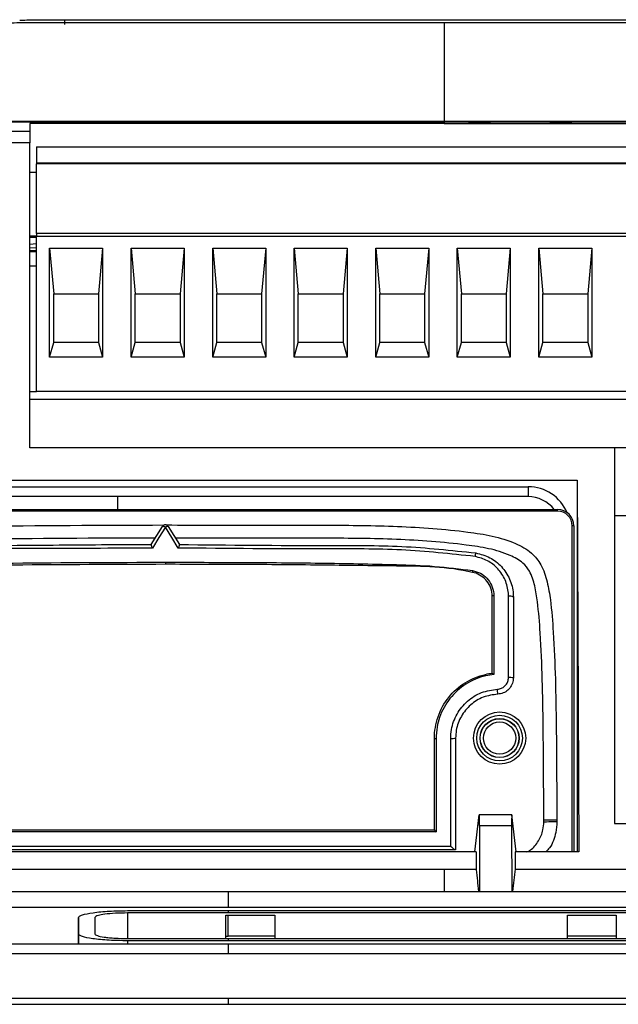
# Model space of a CAD drawing. Extents: x 594 to 1520, y 236 to 1207.
# Tile 11 of 71: x 1048 to 1085, y 380 to 441. Entities that reach past the tile are written whole.
import ezdxf

# ---------------------------------------------------------------- set-up
doc = ezdxf.new("R2010")
doc.units = 0
doc.header["$LTSCALE"] = 5
doc.layers.get('0').update_dxf_attribs({"linetype": 'CONTINUOUS'})

msp = doc.modelspace()

# ---------------------------------------------------------------- linework, layer by layer
at = {"color": 7, "linetype": 'Continuous'}
for p, q in [((1051.03, 440.553), (1074.288, 440.553)), ((1074.288, 440.553), (1097.546, 440.553)), ((1000.452, 434.313), (1121.688, 434.313)), ((1049.904, 434.318), (1061.07, 434.318)), ((1061.07, 434.318), (1074.323, 434.318)), ((1074.323, 434.318), (1087.577, 434.318)), ((1029.323, 433.723), (1048.909, 433.723)), ((1085.828, 434.266), (1031.323, 434.266)), ((1074.323, 434.264), (1031.323, 434.264)), ((1074.323, 434.181), (1048.909, 434.181)), ((1048.909, 433.723), (1048.909, 432.997)), ((1050.977, 434.228), (1050.977, 434.235)), ((1051.478, 434.206), (1051.478, 434.234)), ((1051.556, 434.234), (1051.478, 434.232)), ((1051.873, 434.206), (1051.478, 434.206)), ((1051.556, 434.244), (1051.873, 434.244)), ((1051.556, 434.234), (1051.556, 434.244)), ((1051.873, 434.234), (1051.556, 434.234)), ((1051.873, 434.244), (1051.873, 434.206)), ((1057.203, 434.206), (1055.86, 434.206)), ((1056.308, 434.233), (1055.913, 434.233)), ((1056.416, 434.213), (1056.416, 434.223)), ((1056.44, 434.214), (1056.416, 434.213)), ((1056.44, 434.214), (1057.203, 434.214)), ((1056.44, 434.206), (1056.44, 434.214)), ((1056.808, 434.224), (1056.808, 434.234)), ((1057.203, 434.214), (1057.203, 434.206)), ((1060.848, 434.218), (1061.243, 434.219)), ((1061.296, 434.234), (1060.901, 434.235)), ((1061.243, 434.209), (1061.111, 434.208)), ((1061.243, 434.209), (1061.243, 434.219)), ((1061.401, 434.224), (1061.438, 434.23)), ((1061.438, 434.22), (1061.438, 434.23)), ((1061.717, 434.224), (1061.717, 434.234)), ((1061.796, 434.209), (1061.796, 434.219)), ((1061.817, 434.217), (1061.817, 434.227)), ((1061.972, 434.231), (1061.972, 434.241)), ((1062.007, 434.23), (1061.972, 434.231)), ((1065.783, 434.221), (1066.652, 434.244)), ((1065.783, 434.215), (1065.783, 434.221)), ((1066.6, 434.215), (1065.783, 434.215)), ((1066.13, 434.22), (1065.92, 434.215)), ((1066.6, 434.234), (1066.13, 434.221)), ((1066.13, 434.221), (1066.6, 434.221)), ((1066.13, 434.215), (1066.13, 434.221)), ((1066.652, 434.234), (1066.6, 434.232)), ((1066.6, 434.221), (1066.6, 434.234)), ((1066.6, 434.215), (1066.6, 434.221)), ((1066.6, 434.206), (1066.6, 434.215)), ((1066.995, 434.206), (1066.6, 434.206)), ((1066.652, 434.244), (1066.995, 434.244)), ((1066.652, 434.234), (1066.652, 434.244)), ((1066.995, 434.234), (1066.652, 434.234)), ((1066.995, 434.244), (1066.995, 434.221)), ((1066.995, 434.221), (1067.258, 434.221)), ((1066.995, 434.215), (1066.995, 434.221)), ((1066.995, 434.215), (1066.995, 434.206)), ((1067.258, 434.215), (1066.995, 434.215)), ((1067.258, 434.221), (1067.258, 434.215)), ((1070.824, 434.218), (1071.167, 434.219)), ((1070.877, 434.224), (1071.114, 434.244)), ((1071.222, 434.223), (1070.877, 434.224)), ((1071.167, 434.209), (1071.086, 434.209)), ((1071.114, 434.244), (1072.115, 434.244)), ((1071.114, 434.234), (1071.114, 434.244)), ((1071.389, 434.234), (1071.114, 434.234)), ((1071.167, 434.209), (1071.167, 434.219)), ((1071.431, 434.237), (1071.35, 434.23)), ((1072.115, 434.237), (1071.431, 434.237)), ((1071.799, 434.209), (1071.799, 434.219)), ((1072.115, 434.244), (1072.115, 434.237)), ((1074.323, 434.264), (1074.323, 434.181)), ((1117.323, 434.264), (1074.323, 434.264)), ((1074.323, 434.181), (1114.809, 434.181)), ((1076.177, 434.218), (1076.177, 434.228)), ((1076.207, 434.218), (1076.177, 434.218)), ((1076.207, 434.209), (1076.207, 434.219)), ((1077.103, 434.235), (1076.708, 434.234)), ((1076.76, 434.209), (1076.76, 434.219)), ((1080.8, 434.244), (1082.144, 434.244)), ((1080.8, 434.237), (1080.8, 434.244)), ((1081.696, 434.237), (1080.8, 434.237)), ((1081.459, 434.206), (1081.064, 434.206)), ((1081.696, 434.227), (1081.696, 434.237)), ((1081.959, 434.234), (1081.696, 434.234)), ((1082.144, 434.244), (1082.144, 434.239)), ((1048.909, 432.997), (1029.323, 432.997)), ((1048.909, 414.295), (1048.909, 432.997)), ((1049.309, 432.745), (1114.199, 432.745)), ((1049.309, 432.745), (1049.309, 431.758)), ((1114.199, 431.758), (1049.309, 431.758)), ((1049.309, 431.758), (1049.309, 431.709)), ((1114.199, 431.709), (1049.309, 431.709)), ((1049.309, 427.442), (1049.309, 431.709)), ((1049.309, 431.181), (1048.909, 431.181)), ((1049.368, 427.275), (1048.909, 427.272)), ((1049.309, 427.442), (1049.309, 427.245)), ((1114.199, 427.442), (1049.309, 427.442)), ((1049.309, 417.745), (1049.309, 427.245)), ((1114.199, 427.245), (1049.309, 427.245)), ((1048.909, 426.792), (1049.309, 426.82)), ((1048.909, 426.548), (1049.309, 426.581)), ((1050.124, 419.845), (1050.124, 426.545)), ((1050.124, 426.545), (1053.374, 426.545)), ((1050.124, 426.545), (1050.374, 423.745)), ((1053.374, 426.545), (1053.124, 423.745)), ((1053.374, 426.545), (1053.374, 419.845)), ((1055.124, 419.845), (1055.124, 426.545)), ((1055.124, 426.545), (1058.374, 426.545)), ((1055.124, 426.545), (1055.374, 423.745)), ((1058.374, 426.545), (1058.124, 423.745)), ((1058.374, 426.545), (1058.374, 419.845)), ((1060.124, 419.845), (1060.124, 426.545)), ((1060.124, 426.545), (1063.374, 426.545)), ((1060.124, 426.545), (1060.374, 423.745)), ((1063.374, 426.545), (1063.124, 423.745)), ((1063.374, 426.545), (1063.374, 419.845)), ((1065.124, 419.845), (1065.124, 426.545)), ((1065.124, 426.545), (1068.374, 426.545)), ((1065.124, 426.545), (1065.374, 423.745)), ((1068.374, 426.545), (1068.124, 423.745)), ((1068.374, 426.545), (1068.374, 419.845)), ((1070.124, 419.845), (1070.124, 426.545)), ((1070.124, 426.545), (1073.374, 426.545)), ((1070.124, 426.545), (1070.374, 423.745)), ((1073.374, 426.545), (1073.124, 423.745)), ((1073.374, 426.545), (1073.374, 419.845)), ((1075.124, 419.845), (1075.124, 426.545)), ((1075.124, 426.545), (1078.374, 426.545)), ((1075.124, 426.545), (1075.374, 423.745)), ((1078.374, 426.545), (1078.124, 423.745)), ((1078.374, 426.545), (1078.374, 419.845)), ((1080.124, 419.845), (1080.124, 426.545)), ((1080.124, 426.545), (1083.374, 426.545)), ((1080.124, 426.545), (1080.374, 423.745)), ((1083.374, 426.545), (1083.124, 423.745)), ((1083.374, 426.545), (1083.374, 419.845)), ((1049.309, 426.32), (1048.909, 426.32)), ((1048.909, 425.445), (1049.309, 425.445)), ((1050.374, 420.745), (1050.374, 423.745)), ((1050.374, 423.745), (1053.124, 423.745)), ((1053.124, 423.745), (1053.124, 420.745)), ((1055.374, 420.745), (1055.374, 423.745)), ((1055.374, 423.745), (1058.124, 423.745)), ((1058.124, 423.745), (1058.124, 420.745)), ((1060.374, 420.745), (1060.374, 423.745)), ((1060.374, 423.745), (1063.124, 423.745)), ((1063.124, 423.745), (1063.124, 420.745)), ((1065.374, 420.745), (1065.374, 423.745)), ((1065.374, 423.745), (1068.124, 423.745)), ((1068.124, 423.745), (1068.124, 420.745)), ((1070.374, 420.745), (1070.374, 423.745)), ((1070.374, 423.745), (1073.124, 423.745)), ((1073.124, 423.745), (1073.124, 420.745)), ((1075.374, 420.745), (1075.374, 423.745)), ((1075.374, 423.745), (1078.124, 423.745)), ((1078.124, 423.745), (1078.124, 420.745)), ((1080.374, 420.745), (1080.374, 423.745)), ((1080.374, 423.745), (1083.124, 423.745)), ((1083.124, 423.745), (1083.124, 420.745)), ((1050.124, 419.845), (1050.374, 420.745)), ((1053.124, 420.745), (1050.374, 420.745)), ((1053.124, 420.745), (1053.374, 419.845)), ((1055.124, 419.845), (1055.374, 420.745)), ((1058.124, 420.745), (1055.374, 420.745)), ((1058.124, 420.745), (1058.374, 419.845)), ((1060.124, 419.845), (1060.374, 420.745)), ((1063.124, 420.745), (1060.374, 420.745)), ((1063.124, 420.745), (1063.374, 419.845)), ((1065.124, 419.845), (1065.374, 420.745)), ((1068.124, 420.745), (1065.374, 420.745)), ((1068.124, 420.745), (1068.374, 419.845)), ((1070.124, 419.845), (1070.374, 420.745)), ((1073.124, 420.745), (1070.374, 420.745)), ((1073.124, 420.745), (1073.374, 419.845)), ((1075.124, 419.845), (1075.374, 420.745)), ((1078.124, 420.745), (1075.374, 420.745)), ((1078.124, 420.745), (1078.374, 419.845)), ((1080.124, 419.845), (1080.374, 420.745)), ((1083.124, 420.745), (1080.374, 420.745)), ((1083.124, 420.745), (1083.374, 419.845)), ((1053.374, 419.845), (1050.124, 419.845)), ((1058.374, 419.845), (1055.124, 419.845)), ((1063.374, 419.845), (1060.124, 419.845)), ((1068.374, 419.845), (1065.124, 419.845)), ((1073.374, 419.845), (1070.124, 419.845)), ((1078.374, 419.845), (1075.124, 419.845)), ((1083.374, 419.845), (1080.124, 419.845)), ((1048.909, 417.745), (1049.309, 417.745)), ((1114.199, 417.745), (1049.309, 417.745)), ((1114.809, 417.245), (1048.909, 417.245)), ((1084.776, 414.295), (1048.909, 414.295)), ((1084.776, 414.295), (1084.776, 410.145)), ((1113.776, 414.295), (1084.776, 414.295)), ((1031.971, 412.295), (1082.472, 412.295)), ((1082.472, 412.295), (1082.585, 389.495)), ((1082.472, 412.295), (1082.472, 389.495)), ((1034.972, 411.895), (1079.472, 411.895)), ((1079.472, 411.895), (1079.472, 411.295)), ((1079.472, 411.295), (1034.972, 411.295)), ((1054.288, 411.295), (1054.288, 410.505)), ((1033.172, 410.505), (1081.272, 410.505)), ((1081.272, 410.405), (1033.172, 410.405)), ((1081.272, 410.405), (1081.272, 410.505)), ((1084.776, 410.145), (1113.776, 410.145)), ((1084.776, 410.145), (1084.776, 391.245)), ((1082.272, 409.505), (1082.172, 409.505)), ((1082.272, 409.505), (1082.272, 389.495)), ((1077.262, 400.458), (1077.262, 405.189)), ((1077.362, 405.209), (1077.362, 400.374)), ((1078.262, 400.188), (1078.262, 405.189)), ((1078.562, 405.131), (1078.562, 400.176)), ((1073.722, 390.843), (1073.722, 396.458)), ((1073.822, 396.45), (1073.822, 390.721)), ((1074.722, 389.846), (1074.722, 396.458)), ((1075.022, 396.481), (1075.022, 389.631)), ((1076.206, 389.495), (1076.474, 391.773)), ((1078.467, 391.782), (1076.476, 391.782)), ((1078.737, 389.495), (1078.469, 391.773)), ((1080.431, 391.35), (1080.43, 391.439)), ((1081.23, 391.446), (1081.231, 391.357)), ((1040.722, 390.846), (1073.722, 390.846)), ((1076.486, 391.099), (1076.477, 387.07)), ((1078.457, 391.099), (1076.486, 391.099)), ((1078.457, 391.099), (1078.466, 387.07)), ((1084.776, 391.245), (1113.776, 391.245)), ((1073.822, 390.721), (1040.622, 390.721)), ((1075.009, 389.631), (1039.434, 389.631)), ((1039.722, 389.846), (1074.722, 389.846)), ((1075.022, 389.631), (1075.009, 389.631)), ((1076.274, 389.495), (1038.169, 389.495)), ((1076.274, 389.495), (1076.274, 388.446)), ((1078.669, 389.495), (1078.669, 388.446)), ((1082.585, 389.495), (1078.669, 389.495)), ((1038.169, 388.446), (1074.323, 388.446)), ((1074.323, 388.446), (1074.323, 387.07)), ((1074.323, 388.446), (1076.274, 388.446)), ((1078.669, 388.446), (1122.156, 388.446)), ((1061.07, 387.042), (1033.006, 387.042)), ((1038.008, 387.07), (1074.323, 387.07)), ((1115.641, 387.042), (1061.07, 387.042)), ((1074.323, 387.07), (1076.435, 387.07)), ((1076.477, 387.07), (1076.435, 387.07)), ((1076.477, 387.07), (1078.466, 387.07)), ((1078.466, 387.07), (1078.508, 387.07)), ((1078.508, 387.07), (1115.641, 387.07)), ((1032.7, 386.101), (1061.07, 386.101)), ((1061.07, 386.101), (1114.056, 386.101)), ((1051.903, 385.471), (1051.903, 383.839)), ((1051.903, 384.47), (1051.903, 385.469)), ((1052.903, 385.469), (1052.903, 384.47)), ((1054.903, 385.893), (1061.07, 385.893)), ((1061.07, 385.752), (1054.903, 385.752)), ((1060.932, 385.612), (1061.07, 385.612)), ((1060.932, 384.326), (1060.932, 385.612)), ((1061.07, 385.893), (1090.903, 385.893)), ((1061.07, 385.893), (1061.07, 385.752)), ((1090.903, 385.752), (1061.07, 385.752)), ((1061.07, 384.326), (1061.07, 385.612)), ((1061.07, 385.612), (1063.932, 385.612)), ((1063.932, 385.612), (1063.932, 384.326)), ((1081.874, 384.326), (1081.874, 385.612)), ((1081.874, 385.612), (1084.874, 385.612)), ((1084.874, 385.612), (1084.874, 384.326)), ((1051.903, 384.504), (1051.903, 383.839)), ((1051.903, 383.839), (1051.903, 384.47)), ((1054.903, 384.187), (1061.07, 384.187)), ((1060.932, 384.187), (1060.932, 384.326)), ((1060.932, 384.326), (1061.07, 384.326)), ((1063.932, 384.326), (1061.07, 384.326)), ((1061.07, 384.187), (1061.07, 384.046)), ((1061.07, 384.187), (1090.903, 384.187)), ((1063.932, 384.326), (1063.932, 384.187)), ((1081.874, 384.187), (1081.874, 384.326)), ((1084.874, 384.326), (1081.874, 384.326)), ((1084.874, 384.326), (1084.874, 384.187)), ((1061.07, 383.839), (1034.816, 383.839)), ((1061.07, 384.046), (1054.903, 384.046)), ((1054.903, 384.046), (1054.903, 383.839)), ((1090.903, 384.046), (1061.07, 384.046)), ((1111.941, 383.839), (1061.07, 383.839)), ((1061.07, 383.248), (1014.388, 383.248)), ((1107.752, 383.248), (1061.07, 383.248)), ((1008.185, 380.148), (1061.07, 380.148)), ((1016.258, 380.524), (1061.07, 380.524)), ((1061.07, 380.524), (1061.07, 380.148)), ((1061.07, 380.524), (1105.881, 380.524)), ((1061.07, 380.148), (1113.954, 380.148))]:
    msp.add_line(p, q, dxfattribs=at)
at = {"color": 8, "linetype": 'Continuous'}
for p, q in [((1051.03, 440.553), (1051.03, 440.266)), ((1049.309, 427.221), (1048.909, 427.221)), ((1049.309, 427.198), (1048.909, 427.198)), ((1049.309, 426.368), (1048.909, 426.368)), ((1082.172, 389.495), (1082.172, 409.505)), ((1054.903, 385.752), (1054.903, 384.187))]:
    msp.add_line(p, q, dxfattribs=at)
at = {"color": 7, "linetype": 'Continuous', "flags": 128}
for points in [[(1074.323, 440.369), (1062.636, 440.369), (1050.95, 440.369)], [(1097.697, 440.369), (1086.01, 440.369), (1074.323, 440.369)], [(1056.36, 408.351), (1056.707, 408.911), (1057.051, 409.468)], [(1057.222, 409.428), (1056.827, 408.787), (1056.43, 408.141)], [(1057.051, 409.468), (1057.059, 409.475), (1057.072, 409.478), (1057.089, 409.478), (1057.11, 409.474), (1057.135, 409.467), (1057.162, 409.457), (1057.191, 409.444), (1057.222, 409.428)], [(1057.222, 409.428), (1057.252, 409.444), (1057.281, 409.457), (1057.308, 409.467), (1057.333, 409.474), (1057.354, 409.478), (1057.371, 409.478), (1057.384, 409.475), (1057.392, 409.468)], [(1058.013, 408.141), (1057.616, 408.787), (1057.222, 409.428)], [(1057.392, 409.468), (1057.736, 408.911), (1058.083, 408.351)], [(1057.22, 407.267), (1057.22, 407.244), (1057.22, 407.221), (1057.22, 407.199), (1057.22, 407.18), (1057.22, 407.163), (1057.22, 407.151), (1057.22, 407.143), (1057.22, 407.141)], [(1081.23, 391.446), (1081.215, 391.446), (1081.169, 391.446), (1081.095, 391.445), (1080.996, 391.444), (1080.875, 391.443), (1080.736, 391.442), (1080.586, 391.44), (1080.43, 391.439)], [(1080.431, 391.35), (1080.587, 391.351), (1080.737, 391.353), (1080.875, 391.354), (1080.997, 391.355), (1081.096, 391.356), (1081.17, 391.357), (1081.216, 391.357), (1081.231, 391.357)]]:
    msp.add_lwpolyline(points, dxfattribs=at)
at = {"color": 7, "linetype": 'Continuous'}
for radius in [1.6, 1.4, 1.2, 1.189, 0.989]:
    msp.add_circle((1077.72, 396.481), radius, dxfattribs=at)
at = {"color": 8, "linetype": 'Continuous'}
msp.add_arc((1079.472, 409.295), 2.6, 22.98382, 90, dxfattribs=at)
at = {"color": 7, "linetype": 'Continuous'}
for centre, radius, start, end in [((1079.472, 409.295), 2, 37.24556, 90), ((1081.272, 409.505), 1, 0, 90), ((1081.272, 409.505), 0.9, 0, 90), ((1057.222, 409.363), 0.2, 31.73953, 148.26047), ((1077.307, 407.491), 1.103, 161.68263, 173.15435), ((1076.87, 406.59), 0.821, 168.1858, 176.84529), ((1077.338, 405.066), 0.145, 80.44869, 121.57621), ((1078.335, 404.759), 0.436, 58.50967, 99.51974), ((1078.337, 398.242), 1.947, 83.36237, 92.20587), ((969.481, 394.786), 108.214, 2.3257, 2.4872), ((1073.797, 396.778), 0.329, 256.79113, 274.34748), ((1074.796, 397.446), 0.991, 265.68497, 283.14269)]:
    msp.add_arc(centre, radius, start, end, dxfattribs=at)
for centre, major_axis, start_param, end_param in [((1076.473, 390.982), (0.004, 0.8), 4.86026, 6.431056), ((1078.471, 390.982), (-0.004, 0.8), 6.135314, 7.706111)]:
    msp.add_ellipse(centre, major_axis=major_axis, ratio=0.01679, start_param=start_param, end_param=end_param, dxfattribs=at)
for points, knots in [([(1050.95, 440.369), (1050.6, 440.369), (1049.902, 440.368), (1048.927, 440.362), (1048.078, 440.352), (1047.683, 440.342), (1047.486, 440.337)], [0, 0, 0, 0, 0.250122, 0.500048, 0.749927, 1, 1, 1, 1]), ([(1048.289, 440.526), (1048.424, 440.529), (1048.71, 440.537), (1049.343, 440.545), (1050.134, 440.552), (1050.727, 440.553), (1051.03, 440.553)], [0, 0, 0, 0, 0.2197266, 0.4634832, 0.7263779, 1, 1, 1, 1]), ([(1074.323, 440.369), (1074.323, 440.009), (1074.323, 439.287), (1074.323, 437.869), (1074.323, 436.24), (1074.323, 434.958), (1074.323, 434.318)], [0, 0, 0, 0, 0.249994, 0.5, 0.750004, 1, 1, 1, 1]), ([(1044.869, 434.321), (1045.655, 434.32), (1047.184, 434.319), (1049.014, 434.318), (1049.904, 434.318)], [0, 0, 0, 0, 0.5136657, 1, 1, 1, 1]), ([(1048.909, 434.181), (1048.909, 434.145), (1048.909, 434.037), (1048.909, 433.848), (1048.909, 433.723)], [0, 0, 0, 0, 0.3341974, 1, 1, 1, 1]), ([(1050.977, 434.235), (1051.039, 434.236), (1051.164, 434.236), (1051.345, 434.239), (1051.487, 434.241), (1051.539, 434.243), (1051.556, 434.244)], [0, 0, 0, 0, 0.252296, 0.504214, 0.838791, 1, 1, 1, 1]), ([(1051.478, 434.234), (1051.442, 434.233), (1051.37, 434.232), (1051.208, 434.23), (1051.069, 434.229), (1050.977, 434.228)], [0, 0, 0, 0, 0.250692, 0.501653, 1, 1, 1, 1]), ([(1055.86, 434.206), (1055.891, 434.209), (1055.943, 434.214), (1056.171, 434.219), (1056.326, 434.222), (1056.416, 434.223)], [0, 0, 0, 0, 0.382587, 0.640322, 1, 1, 1, 1]), ([(1055.913, 434.233), (1055.931, 434.235), (1055.959, 434.238), (1056.109, 434.242), (1056.282, 434.243), (1056.445, 434.244), (1056.55, 434.244), (1056.573, 434.244)], [0, 0, 0, 0, 0.338003, 0.514124, 0.689551, 0.930945, 1, 1, 1, 1]), ([(1056.416, 434.213), (1056.351, 434.212), (1056.231, 434.21), (1056.125, 434.208), (1056.076, 434.206)], [0, 0, 0, 0, 0.533381, 1, 1, 1, 1]), ([(1056.565, 434.238), (1056.528, 434.238), (1056.467, 434.238), (1056.395, 434.237), (1056.344, 434.236), (1056.317, 434.235), (1056.311, 434.233), (1056.308, 434.233)], [0, 0, 0, 0, 0.237764, 0.394266, 0.550854, 0.790943, 1, 1, 1, 1]), ([(1056.416, 434.223), (1056.443, 434.224), (1056.498, 434.225), (1056.607, 434.227), (1056.681, 434.228), (1056.73, 434.229)], [0, 0, 0, 0, 0.250314, 0.500645, 1, 1, 1, 1]), ([(1057.004, 434.225), (1056.959, 434.224), (1056.868, 434.222), (1056.661, 434.219), (1056.528, 434.216), (1056.44, 434.214)], [0, 0, 0, 0, 0.252014, 0.50336, 1, 1, 1, 1]), ([(1056.808, 434.234), (1056.806, 434.234), (1056.802, 434.235), (1056.758, 434.237), (1056.702, 434.238), (1056.634, 434.238), (1056.587, 434.238), (1056.565, 434.238)], [0, 0, 0, 0, 0.297279, 0.478838, 0.661196, 0.833302, 1, 1, 1, 1]), ([(1056.573, 434.244), (1056.668, 434.244), (1056.826, 434.244), (1057.019, 434.242), (1057.142, 434.239), (1057.197, 434.237), (1057.202, 434.235), (1057.203, 434.235)], [0, 0, 0, 0, 0.29861, 0.496988, 0.695314, 0.890707, 1, 1, 1, 1]), ([(1056.73, 434.229), (1056.741, 434.23), (1056.763, 434.23), (1056.798, 434.232), (1056.804, 434.233), (1056.808, 434.234)], [0, 0, 0, 0, 0.251984, 0.504555, 1, 1, 1, 1]), ([(1057.203, 434.225), (1057.198, 434.226), (1057.187, 434.228), (1057.086, 434.231), (1056.956, 434.233), (1056.855, 434.233), (1056.808, 434.233)], [0, 0, 0, 0, 0.2740031, 0.5506906, 0.792616, 1, 1, 1, 1]), ([(1057.203, 434.235), (1057.201, 434.234), (1057.194, 434.231), (1057.121, 434.228), (1057.039, 434.226), (1057.004, 434.225)], [0, 0, 0, 0, 0.251737, 0.679262, 1, 1, 1, 1]), ([(1061.513, 434.206), (1061.43, 434.206), (1061.279, 434.206), (1061.084, 434.209), (1060.943, 434.212), (1060.87, 434.215), (1060.854, 434.217), (1060.848, 434.218)], [0, 0, 0, 0, 0.247127, 0.453343, 0.659171, 0.879541, 1, 1, 1, 1]), ([(1060.901, 434.235), (1060.923, 434.236), (1060.959, 434.239), (1061.091, 434.242), (1061.244, 434.243), (1061.392, 434.244), (1061.486, 434.244), (1061.518, 434.244)], [0, 0, 0, 0, 0.312222, 0.500769, 0.688919, 0.895212, 1, 1, 1, 1]), ([(1061.243, 434.219), (1061.254, 434.218), (1061.271, 434.216), (1061.347, 434.214), (1061.426, 434.213), (1061.489, 434.213), (1061.521, 434.213)], [0, 0, 0, 0, 0.3990031, 0.595974, 0.7935825, 1, 1, 1, 1]), ([(1061.521, 434.238), (1061.493, 434.238), (1061.438, 434.238), (1061.371, 434.237), (1061.319, 434.236), (1061.303, 434.235), (1061.297, 434.234), (1061.296, 434.234)], [0, 0, 0, 0, 0.22402, 0.422474, 0.641869, 0.949577, 1, 1, 1, 1]), ([(1061.558, 434.225), (1061.545, 434.225), (1061.518, 434.225), (1061.465, 434.224), (1061.427, 434.224), (1061.401, 434.224)], [0, 0, 0, 0, 0.2507418, 0.5016993, 1, 1, 1, 1]), ([(1061.438, 434.23), (1061.476, 434.23), (1061.54, 434.23), (1061.622, 434.231), (1061.675, 434.232), (1061.712, 434.233), (1061.715, 434.234), (1061.717, 434.234)], [0, 0, 0, 0, 0.2638068, 0.4398475, 0.6167081, 0.7889208, 1, 1, 1, 1]), ([(1062.191, 434.218), (1062.185, 434.217), (1062.172, 434.214), (1062.058, 434.211), (1061.895, 434.208), (1061.704, 434.206), (1061.569, 434.206), (1061.513, 434.206)], [0, 0, 0, 0, 0.20818, 0.417978, 0.610538, 0.836471, 1, 1, 1, 1]), ([(1061.518, 434.244), (1061.56, 434.244), (1061.672, 434.244), (1061.837, 434.243), (1061.93, 434.242), (1061.972, 434.241)], [0, 0, 0, 0, 0.25189, 0.667119, 1, 1, 1, 1]), ([(1061.717, 434.234), (1061.715, 434.235), (1061.711, 434.236), (1061.67, 434.237), (1061.621, 434.238), (1061.567, 434.238), (1061.534, 434.238), (1061.521, 434.238)], [0, 0, 0, 0, 0.305971, 0.501734, 0.697846, 0.884456, 1, 1, 1, 1]), ([(1061.521, 434.213), (1061.552, 434.213), (1061.613, 434.213), (1061.696, 434.214), (1061.76, 434.215), (1061.792, 434.217), (1061.795, 434.218), (1061.796, 434.219)], [0, 0, 0, 0, 0.191557, 0.384286, 0.598162, 0.816331, 1, 1, 1, 1]), ([(1061.796, 434.219), (1061.793, 434.22), (1061.788, 434.221), (1061.73, 434.223), (1061.667, 434.224), (1061.604, 434.225), (1061.57, 434.225), (1061.558, 434.225)], [0, 0, 0, 0, 0.3432331, 0.5520281, 0.7612475, 0.9185955, 1, 1, 1, 1]), ([(1061.972, 434.231), (1061.941, 434.231), (1061.868, 434.233), (1061.773, 434.233), (1061.717, 434.234)], [0, 0, 0, 0, 0.416922, 1, 1, 1, 1]), ([(1062.112, 434.235), (1062.107, 434.234), (1062.097, 434.232), (1061.998, 434.23), (1061.891, 434.228), (1061.824, 434.227), (1061.817, 434.227)], [0, 0, 0, 0, 0.287575, 0.57723, 0.952902, 1, 1, 1, 1]), ([(1061.817, 434.227), (1061.872, 434.227), (1061.984, 434.226), (1062.105, 434.224), (1062.18, 434.221), (1062.187, 434.219), (1062.191, 434.218)], [0, 0, 0, 0, 0.26126, 0.524859, 0.753405, 1, 1, 1, 1]), ([(1062.122, 434.213), (1062.104, 434.214), (1062.058, 434.215), (1061.948, 434.217), (1061.857, 434.217), (1061.817, 434.217)], [0, 0, 0, 0, 0.2803299, 0.6778942, 1, 1, 1, 1]), ([(1061.972, 434.241), (1061.992, 434.241), (1062.051, 434.239), (1062.104, 434.237), (1062.11, 434.236), (1062.112, 434.235)], [0, 0, 0, 0, 0.2518023, 0.7134892, 1, 1, 1, 1]), ([(1071.497, 434.206), (1071.395, 434.206), (1071.226, 434.206), (1071.027, 434.209), (1070.901, 434.212), (1070.843, 434.215), (1070.828, 434.217), (1070.824, 434.218)], [0, 0, 0, 0, 0.298725, 0.499368, 0.699616, 0.912684, 1, 1, 1, 1]), ([(1071.167, 434.219), (1071.179, 434.218), (1071.198, 434.216), (1071.285, 434.214), (1071.378, 434.213), (1071.447, 434.213), (1071.48, 434.213)], [0, 0, 0, 0, 0.347681, 0.573245, 0.799327, 1, 1, 1, 1]), ([(1071.188, 434.207), (1071.182, 434.208), (1071.172, 434.208), (1071.168, 434.209), (1071.167, 434.209)], [0, 0, 0, 0, 0.6258709, 1, 1, 1, 1]), ([(1071.509, 434.226), (1071.471, 434.226), (1071.394, 434.225), (1071.296, 434.224), (1071.246, 434.223), (1071.222, 434.223)], [0, 0, 0, 0, 0.338363, 0.677808, 1, 1, 1, 1]), ([(1071.35, 434.23), (1071.37, 434.231), (1071.409, 434.231), (1071.492, 434.232), (1071.559, 434.232), (1071.604, 434.232)], [0, 0, 0, 0, 0.251628, 0.5039, 1, 1, 1, 1]), ([(1071.48, 434.213), (1071.519, 434.213), (1071.597, 434.213), (1071.697, 434.214), (1071.767, 434.216), (1071.795, 434.218), (1071.798, 434.219), (1071.799, 434.219)], [0, 0, 0, 0, 0.216843, 0.435777, 0.630938, 0.84406, 1, 1, 1, 1]), ([(1072.048, 434.211), (1071.994, 434.21), (1071.887, 434.208), (1071.681, 434.206), (1071.549, 434.206), (1071.497, 434.206)], [0, 0, 0, 0, 0.374093, 0.751592, 1, 1, 1, 1]), ([(1071.799, 434.219), (1071.795, 434.221), (1071.79, 434.222), (1071.731, 434.224), (1071.661, 434.225), (1071.583, 434.226), (1071.531, 434.226), (1071.509, 434.226)], [0, 0, 0, 0, 0.338044, 0.511708, 0.685003, 0.870318, 1, 1, 1, 1]), ([(1071.604, 434.232), (1071.67, 434.232), (1071.803, 434.232), (1071.972, 434.23), (1072.103, 434.227), (1072.182, 434.223), (1072.19, 434.221), (1072.194, 434.22)], [0, 0, 0, 0, 0.19915, 0.399965, 0.583364, 0.79633, 1, 1, 1, 1]), ([(1072.194, 434.21), (1072.185, 434.212), (1072.17, 434.215), (1072.028, 434.219), (1071.906, 434.221), (1071.821, 434.221), (1071.805, 434.221)], [0, 0, 0, 0, 0.395467, 0.666204, 0.936894, 1, 1, 1, 1]), ([(1072.194, 434.22), (1072.192, 434.219), (1072.189, 434.217), (1072.153, 434.214), (1072.09, 434.212), (1072.048, 434.211)], [0, 0, 0, 0, 0.251256, 0.50306, 1, 1, 1, 1]), ([(1075.812, 434.226), (1075.82, 434.229), (1075.83, 434.235), (1076.01, 434.24), (1076.195, 434.243), (1076.386, 434.244), (1076.5, 434.244), (1076.539, 434.244)], [0, 0, 0, 0, 0.4239365, 0.5925355, 0.7616963, 0.9193662, 1, 1, 1, 1]), ([(1076.509, 434.206), (1076.432, 434.206), (1076.278, 434.206), (1076.084, 434.209), (1075.928, 434.213), (1075.826, 434.218), (1075.817, 434.223), (1075.812, 434.226)], [0, 0, 0, 0, 0.16425, 0.329883, 0.476819, 0.685223, 1, 1, 1, 1]), ([(1076.488, 434.238), (1076.462, 434.238), (1076.408, 434.238), (1076.33, 434.237), (1076.258, 434.236), (1076.198, 434.233), (1076.186, 434.23), (1076.177, 434.228)], [0, 0, 0, 0, 0.1084635, 0.2174715, 0.3617415, 0.5536635, 1, 1, 1, 1]), ([(1076.177, 434.228), (1076.202, 434.228), (1076.262, 434.229), (1076.389, 434.231), (1076.494, 434.231), (1076.549, 434.231)], [0, 0, 0, 0, 0.2521438, 0.6168849, 1, 1, 1, 1]), ([(1076.482, 434.225), (1076.439, 434.225), (1076.367, 434.224), (1076.283, 434.223), (1076.228, 434.222), (1076.209, 434.22), (1076.208, 434.219), (1076.207, 434.219)], [0, 0, 0, 0, 0.278097, 0.471259, 0.665036, 0.886589, 1, 1, 1, 1]), ([(1076.207, 434.219), (1076.211, 434.218), (1076.216, 434.217), (1076.276, 434.215), (1076.35, 434.213), (1076.428, 434.213), (1076.48, 434.213), (1076.502, 434.213)], [0, 0, 0, 0, 0.299638, 0.495626, 0.6913, 0.868001, 1, 1, 1, 1]), ([(1076.76, 434.219), (1076.758, 434.22), (1076.754, 434.221), (1076.705, 434.223), (1076.639, 434.224), (1076.562, 434.225), (1076.508, 434.225), (1076.482, 434.225)], [0, 0, 0, 0, 0.3075415, 0.4856274, 0.6643941, 0.8403707, 1, 1, 1, 1]), ([(1076.708, 434.234), (1076.701, 434.235), (1076.69, 434.236), (1076.641, 434.237), (1076.587, 434.238), (1076.533, 434.238), (1076.5, 434.238), (1076.488, 434.238)], [0, 0, 0, 0, 0.3537452, 0.539756, 0.7266549, 0.9018556, 1, 1, 1, 1]), ([(1076.502, 434.213), (1076.542, 434.213), (1076.609, 434.213), (1076.687, 434.214), (1076.739, 434.215), (1076.758, 434.217), (1076.76, 434.218), (1076.76, 434.219)], [0, 0, 0, 0, 0.26301, 0.435269, 0.60833, 0.844746, 1, 1, 1, 1]), ([(1077.156, 434.219), (1077.147, 434.217), (1077.133, 434.214), (1077.005, 434.21), (1076.846, 434.207), (1076.671, 434.206), (1076.556, 434.206), (1076.509, 434.206)], [0, 0, 0, 0, 0.283071, 0.477001, 0.670851, 0.864916, 1, 1, 1, 1]), ([(1076.539, 434.244), (1076.607, 434.244), (1076.732, 434.244), (1076.891, 434.242), (1077.016, 434.24), (1077.078, 434.237), (1077.097, 434.235), (1077.103, 434.235)], [0, 0, 0, 0, 0.236815, 0.432499, 0.627842, 0.884839, 1, 1, 1, 1]), ([(1076.549, 434.231), (1076.621, 434.231), (1076.765, 434.231), (1076.947, 434.228), (1077.081, 434.226), (1077.147, 434.222), (1077.153, 434.22), (1077.156, 434.219)], [0, 0, 0, 0, 0.217421, 0.436525, 0.635625, 0.844085, 1, 1, 1, 1]), ([(1077.106, 434.214), (1077.104, 434.214), (1077.091, 434.215), (1076.983, 434.218), (1076.867, 434.22), (1076.783, 434.22), (1076.767, 434.22)], [0, 0, 0, 0, 0.072363, 0.487333, 0.901661, 1, 1, 1, 1]), ([(1081.064, 434.206), (1081.076, 434.209), (1081.102, 434.215), (1081.28, 434.226), (1081.53, 434.233), (1081.696, 434.237)], [0, 0, 0, 0, 0.251674, 0.503304, 1, 1, 1, 1]), ([(1081.696, 434.227), (1081.608, 434.225), (1081.432, 434.221), (1081.236, 434.214), (1081.192, 434.209), (1081.173, 434.206)], [0, 0, 0, 0, 0.3581205, 0.7163907, 1, 1, 1, 1]), ([(1082.144, 434.239), (1081.973, 434.235), (1081.648, 434.227), (1081.48, 434.215), (1081.463, 434.208), (1081.459, 434.206)], [0, 0, 0, 0, 0.4544226, 0.8620958, 1, 1, 1, 1]), ([(1033.21, 391.446), (1033.24, 394.043), (1033.282, 397.686), (1033.339, 402.376), (1033.552, 404.989), (1033.974, 406.875), (1034.721, 407.876), (1035.955, 408.59), (1037.682, 409.015), (1041.015, 409.395), (1047.508, 409.522), (1053.313, 409.542), (1057.165, 409.555)], [0, 0, 0, 0, 0.1982015, 0.2778935, 0.3573716, 0.3987003, 0.4226737, 0.450218, 0.5054769, 0.5571064, 0.7060683, 1, 1, 1, 1]), ([(1057.278, 409.555), (1059.11, 409.547), (1062.39, 409.534), (1067.116, 409.55), (1071.455, 409.511), (1074.843, 409.269), (1077.266, 408.907), (1078.595, 408.51), (1079.654, 407.928), (1080.332, 407.081), (1080.665, 406.065), (1080.888, 404.673), (1081.117, 401.719), (1081.208, 397.212), (1081.223, 393.368), (1081.23, 391.446)], [0, 0, 0, 0, 0.139737, 0.250079, 0.360402, 0.470512, 0.508811, 0.546934, 0.575917, 0.599366, 0.627718, 0.656328, 0.706874, 0.85341, 1, 1, 1, 1]), ([(1056.61, 408.755), (1052.947, 408.74), (1047.35, 408.718), (1041.091, 408.597), (1037.867, 408.231), (1036.309, 407.853), (1035.278, 407.281), (1034.694, 406.487), (1034.345, 404.787), (1034.133, 402.3), (1034.085, 397.651), (1034.041, 394.033), (1034.01, 391.438)], [0, 0, 0, 0, 0.292879, 0.447482, 0.499674, 0.552121, 0.574716, 0.592075, 0.62901, 0.710656, 0.792526, 1, 1, 1, 1]), ([(1038.18, 407.837), (1039.403, 407.963), (1042.586, 408.292), (1047.764, 408.294), (1052.6, 408.351), (1055.467, 408.354), (1056.363, 408.355)], [0, 0, 0, 0, 0.202607, 0.527412, 0.852389, 1, 1, 1, 1]), ([(1056.43, 408.141), (1056.43, 408.142), (1056.42, 408.168), (1056.4, 408.22), (1056.375, 408.283), (1056.358, 408.331), (1056.36, 408.345), (1056.36, 408.351)], [0, 0, 0, 0, 0.010994, 0.250359, 0.519084, 0.759111, 1, 1, 1, 1]), ([(1080.43, 391.439), (1080.423, 393.355), (1080.407, 397.186), (1080.32, 401.658), (1080.095, 404.538), (1079.899, 405.815), (1079.643, 406.653), (1079.11, 407.32), (1078.232, 407.785), (1077.053, 408.133), (1074.714, 408.474), (1071.386, 408.714), (1067.079, 408.75), (1062.561, 408.734), (1059.479, 408.748), (1057.833, 408.755)], [0, 0, 0, 0, 0.153087, 0.306117, 0.357491, 0.383606, 0.409451, 0.426369, 0.450367, 0.487288, 0.524393, 0.63893, 0.75369, 0.868472, 1, 1, 1, 1]), ([(1058.083, 408.351), (1058.083, 408.345), (1058.085, 408.331), (1058.068, 408.283), (1058.043, 408.22), (1058.023, 408.168), (1058.014, 408.142), (1058.013, 408.141)], [0, 0, 0, 0, 0.240876, 0.480891, 0.7496, 0.988952, 1, 1, 1, 1]), ([(1058.08, 408.355), (1061.109, 408.325), (1065.658, 408.28), (1071.731, 408.322), (1074.751, 407.999), (1076.259, 407.838)], [0, 0, 0, 0, 0.499482, 0.750098, 1, 1, 1, 1]), ([(1056.43, 408.141), (1054.003, 408.124), (1049.149, 408.092), (1043.067, 408.119), (1039.44, 407.746), (1038.228, 407.622)], [0, 0, 0, 0, 0.399698, 0.799484, 1, 1, 1, 1]), ([(1076.211, 407.622), (1074.708, 407.784), (1071.696, 408.109), (1065.617, 408.065), (1061.057, 408.11), (1058.013, 408.141)], [0, 0, 0, 0, 0.248915, 0.49856, 1, 1, 1, 1]), ([(1076.259, 407.838), (1076.554, 407.76), (1077.143, 407.605), (1077.868, 407.025), (1078.378, 406.255), (1078.552, 405.578), (1078.561, 405.198), (1078.562, 405.131)], [0, 0, 0, 0, 0.233082, 0.465531, 0.703143, 0.947188, 1, 1, 1, 1]), ([(1038.374, 406.758), (1039.163, 406.854), (1040.744, 407.047), (1043.923, 407.158), (1049.415, 407.251), (1054.111, 407.26), (1057.22, 407.267)], [0, 0, 0, 0, 0.126309, 0.253307, 0.505529, 1, 1, 1, 1]), ([(1057.22, 407.141), (1054.112, 407.128), (1049.42, 407.108), (1043.926, 407.058), (1040.765, 406.878), (1039.162, 406.828), (1038.39, 406.635), (1038.39, 406.635)], [0, 0, 0, 0, 0.494838, 0.74717, 0.873407, 0.999997, 1, 1, 1, 1]), ([(1057.22, 407.267), (1058.802, 407.265), (1061.965, 407.261), (1066.689, 407.225), (1070.612, 407.15), (1073.738, 407.054), (1075.29, 406.857), (1076.066, 406.759)], [0, 0, 0, 0, 0.251534, 0.503069, 0.751184, 0.875677, 1, 1, 1, 1]), ([(1076.05, 406.636), (1076.05, 406.636), (1074.539, 407.013), (1071.378, 407.032), (1066.693, 407.093), (1061.964, 407.137), (1058.802, 407.139), (1057.22, 407.141)], [0, 0, 0, 0, 0.000003, 0.247904, 0.496566, 0.748279, 1, 1, 1, 1]), ([(1078.262, 405.189), (1078.261, 405.25), (1078.253, 405.591), (1078.099, 406.198), (1077.646, 406.89), (1077, 407.412), (1076.474, 407.552), (1076.211, 407.622)], [0, 0, 0, 0, 0.053076, 0.298316, 0.536484, 0.768437, 1, 1, 1, 1]), ([(1077.262, 405.189), (1077.262, 405.189), (1077.262, 405.232), (1077.254, 405.438), (1077.16, 405.802), (1076.89, 406.213), (1076.511, 406.494), (1076.203, 406.636), (1076.05, 406.636), (1076.05, 406.636)], [0, 0, 0, 0, 0.000022, 0.062348, 0.307524, 0.543401, 0.771793, 0.99997, 1, 1, 1, 1]), ([(1076.066, 406.759), (1076.23, 406.715), (1076.559, 406.627), (1076.965, 406.3), (1077.252, 405.866), (1077.355, 405.476), (1077.361, 405.254), (1077.362, 405.209)], [0, 0, 0, 0, 0.228534, 0.457012, 0.69277, 0.937737, 1, 1, 1, 1]), ([(1073.722, 396.458), (1073.722, 396.458), (1073.722, 396.908), (1073.874, 397.815), (1074.537, 399.018), (1075.559, 399.948), (1076.542, 400.318), (1077.121, 400.458), (1077.262, 400.458), (1077.262, 400.458)], [0, 0, 0, 0, 0.00001, 0.232285, 0.46467, 0.696284, 0.927322, 0.99999, 1, 1, 1, 1]), ([(1077.362, 400.374), (1077.197, 400.351), (1076.597, 400.27), (1075.614, 399.851), (1074.616, 398.958), (1074.088, 397.986), (1073.857, 397.13), (1073.834, 396.688), (1073.822, 396.45)], [0, 0, 0, 0, 0.086757, 0.31372, 0.541497, 0.7703, 0.876472, 1, 1, 1, 1]), ([(1077.262, 400.458), (1077.262, 400.458), (1077.262, 400.458), (1077.262, 400.458), (1077.262, 400.458)], [0, 0, 0, 0, 0.578835, 1, 1, 1, 1]), ([(1077.362, 400.374), (1077.362, 400.374), (1077.354, 400.381), (1077.333, 400.4), (1077.304, 400.425), (1077.28, 400.445), (1077.266, 400.456), (1077.264, 400.458), (1077.262, 400.458)], [0, 0, 0, 0, 0.011218, 0.184342, 0.469589, 0.686954, 0.843166, 1, 1, 1, 1]), ([(1077.592, 399.482), (1077.634, 399.486), (1077.753, 399.498), (1077.941, 399.578), (1078.119, 399.738), (1078.239, 399.95), (1078.255, 400.108), (1078.262, 400.188)], [0, 0, 0, 0, 0.116598, 0.336449, 0.556974, 0.778281, 1, 1, 1, 1]), ([(1078.562, 400.176), (1078.551, 400.064), (1078.529, 399.839), (1078.357, 399.539), (1078.103, 399.313), (1077.835, 399.199), (1077.664, 399.183), (1077.605, 399.177)], [0, 0, 0, 0, 0.2207367, 0.4415115, 0.6622022, 0.8828388, 1, 1, 1, 1]), ([(1074.722, 396.458), (1074.731, 396.639), (1074.759, 397.157), (1075.065, 397.981), (1075.709, 398.777), (1076.585, 399.338), (1077.257, 399.434), (1077.592, 399.482)], [0, 0, 0, 0, 0.118715, 0.339623, 0.560325, 0.780398, 1, 1, 1, 1]), ([(1077.605, 399.177), (1077.303, 399.134), (1076.699, 399.049), (1075.912, 398.55), (1075.331, 397.84), (1075.055, 397.105), (1075.03, 396.642), (1075.022, 396.481)], [0, 0, 0, 0, 0.220547, 0.441092, 0.661593, 0.881757, 1, 1, 1, 1]), ([(1073.722, 390.843), (1073.722, 390.84), (1073.724, 390.834), (1073.735, 390.816), (1073.756, 390.789), (1073.786, 390.756), (1073.81, 390.732), (1073.821, 390.721), (1073.822, 390.721)], [0, 0, 0, 0, 0.139925, 0.2792321, 0.4756034, 0.7479774, 0.98948, 1, 1, 1, 1]), ([(1081.231, 391.357), (1081.231, 391.357), (1081.231, 391.131), (1081.168, 390.573), (1080.945, 389.903), (1080.634, 389.576), (1080.556, 389.495)], [0, 0, 0, 0, 0.000029, 0.334818, 0.833321, 1, 1, 1, 1]), ([(1074.722, 389.846), (1074.722, 389.845), (1074.744, 389.825), (1074.805, 389.768), (1074.891, 389.695), (1074.97, 389.641), (1074.997, 389.634), (1075.009, 389.631)], [0, 0, 0, 0, 0.007181, 0.186999, 0.537067, 0.793488, 1, 1, 1, 1]), ([(1076.274, 388.446), (1076.287, 388.334), (1076.314, 388.108), (1076.368, 387.65), (1076.407, 387.304), (1076.435, 387.07), (1076.435, 387.07)], [0, 0, 0, 0, 0.247237, 0.499794, 0.999735, 1, 1, 1, 1]), ([(1078.669, 388.446), (1078.642, 388.219), (1078.589, 387.765), (1078.534, 387.302), (1078.508, 387.07), (1078.508, 387.07)], [0, 0, 0, 0, 0.499941, 0.999882, 1, 1, 1, 1]), ([(1061.07, 387.042), (1061.07, 386.867), (1061.07, 386.554), (1061.07, 386.239), (1061.07, 386.101)], [0, 0, 0, 0, 0.559996, 1, 1, 1, 1]), ([(1051.903, 385.469), (1051.915, 385.497), (1051.938, 385.554), (1052.18, 385.661), (1052.634, 385.756), (1053.251, 385.826), (1053.945, 385.878), (1054.524, 385.887), (1054.903, 385.893)], [0, 0, 0, 0, 0.129405, 0.257265, 0.504538, 0.634453, 0.760787, 1, 1, 1, 1]), ([(1054.903, 385.752), (1054.651, 385.748), (1054.134, 385.739), (1053.5, 385.68), (1053.128, 385.605), (1052.937, 385.535), (1052.915, 385.492), (1052.903, 385.469)], [0, 0, 0, 0, 0.239528, 0.49059, 0.703855, 0.841669, 1, 1, 1, 1]), ([(1054.903, 384.046), (1054.519, 384.052), (1053.931, 384.061), (1053.228, 384.115), (1052.614, 384.186), (1052.166, 384.281), (1051.957, 384.379), (1051.909, 384.433), (1051.903, 384.46), (1051.903, 384.467), (1051.903, 384.469), (1051.903, 384.47), (1051.903, 384.47), (1051.903, 384.47)], [0, 0, 0, 0, 0.242388, 0.370996, 0.503663, 0.748419, 0.872797, 0.967143, 0.991105, 0.997422, 0.99918, 0.999707, 1, 1, 1, 1]), ([(1052.903, 384.47), (1052.903, 384.47), (1052.903, 384.467), (1052.907, 384.429), (1053.014, 384.359), (1053.369, 384.281), (1053.779, 384.234), (1054.251, 384.198), (1054.646, 384.192), (1054.903, 384.187)], [0, 0, 0, 0, 0.002137, 0.018666, 0.248775, 0.491631, 0.625682, 0.756837, 1, 1, 1, 1]), ([(1061.07, 383.839), (1061.07, 383.728), (1061.07, 383.531), (1061.07, 383.335), (1061.07, 383.248)], [0, 0, 0, 0, 0.560001, 1, 1, 1, 1])]:
    msp.add_open_spline(points, degree=3, knots=knots, dxfattribs=at)
at = {"color": 8, "linetype": 'Continuous'}
msp.add_open_spline([(1079.391, 389.495), (1079.466, 389.533), (1079.761, 389.683), (1080.128, 390.157), (1080.399, 390.769), (1080.422, 391.184), (1080.431, 391.35)], degree=3, knots=[0, 0, 0, 0, 0.112755, 0.444069, 0.776866, 1, 1, 1, 1], dxfattribs=at)

doc.saveas('drawing.dxf')
